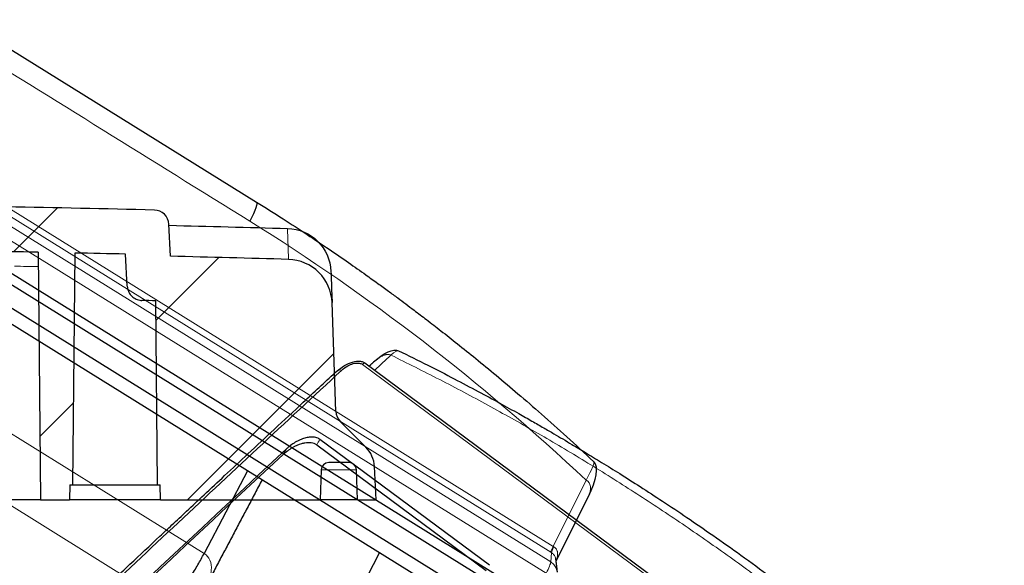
# Model space of a CAD drawing. Header units: millimetres. Extents: x -45 to 126, y 0 to 160.
# Tile 24 of 24: x 56 to 122, y 123 to 160. Entities that reach past the tile are written whole.
import ezdxf

# ---------------------------------------------------------------- set-up
doc = ezdxf.new("R2010")
doc.units = ezdxf.units.MM
doc.layers.get('0').update_dxf_attribs({"linetype": 'CONTINUOUS'})
for name, color, linetype, true_color in [('SX$18', 7, 'CONTINUOUS', 0xffffff), ('TOP$10', 7, 'CONTINUOUS', 0xffffff), ('TOP$13', 7, 'CONTINUOUS', 0xffffff)]:
    doc.layers.add(name, color=color, linetype=linetype, true_color=true_color)

# ---------------------------------------------------------------- blocks, each defined once
blk = doc.blocks.new('HATCH3')
at = {"color": 251, "linetype": 'CONTINUOUS'}
for p, q in [((55.735046, 144.228399), (58.677228, 147.170581)), ((65.303197, 139.654415), (69.493867, 143.845084)), ((67.384643, 127.593725), (77.195854, 137.404936)), ((57.501303, 131.852521), (59.745217, 134.096435))]:
    blk.add_line(p, q, dxfattribs=at)

msp = doc.modelspace()

# ---------------------------------------------------------------- linework, layer by layer
at = {"layer": 'SX$18', "color": 18, "linetype": 'CONTINUOUS'}
for p, q in [((66.259, 143.927), (66.146, 146.079)), ((57.394, 144.196), (57.538, 127.594)), ((59.833, 144.146), (59.697, 128.594)), ((63.36, 141.916), (63.247, 144.071)), ((65.38, 128.594), (65.272, 140.945)), ((77.331, 133.523), (77.077, 140.819)), ((79.338, 131.137), (77.624, 132.851)), ((78.218, 130.094), (76.859, 130.094)), ((76.359, 129.611), (76.288, 127.594)), ((78.788, 127.594), (78.718, 129.611)), ((80.038, 127.594), (79.921, 129.827)), ((59.506, 128.594), (59.488, 127.594)), ((59.506, 128.594), (59.697, 128.594)), ((59.697, 128.594), (62.538, 128.594)), ((62.538, 128.594), (65.38, 128.594)), ((65.38, 128.594), (65.571, 128.594)), ((65.588, 127.594), (65.571, 128.594)), ((57.538, 127.594), (45.363, 127.594)), ((57.538, 127.594), (59.488, 127.594)), ((65.588, 127.594), (59.488, 127.594)), ((65.588, 127.594), (76.288, 127.594)), ((78.788, 127.594), (80.038, 127.594))]:
    msp.add_line(p, q, dxfattribs=at)
at = {"layer": 'SX$18', "color": 172, "linetype": 'CONTINUOUS'}
for p, q in [((74.163, 143.718), (74.163, 143.719)), ((64.335, 140.967), (64.335, 140.967)), ((65.272, 140.945), (65.272, 140.945))]:
    msp.add_line(p, q, dxfattribs=at)
at = {"layer": 'SX$18', "color": 18, "linetype": 'CONTINUOUS'}
for centre, radius, start, end in [((17.538, -1852.406), 2000, 88.635289, 88.919078), ((65.148, 146.027), 1, 3, 88.63529), ((17.538, -1852.406), 1997, 88.856444, 89.085235), ((17.538, -1852.406), 1997, 88.688456, 88.786442), ((78.331, 133.558), 1, 182, 225), ((77.924, 129.722), 2, 3, 45), ((76.859, 129.594), 0.5, 90, 178), ((78.218, 129.594), 0.5, 2, 90)]:
    msp.add_arc(centre, radius, start, end, dxfattribs=at)
at = {"layer": 'SX$18', "color": 18, "linetype": 'CONTINUOUS', "extrusion": (0, 0, -1)}
for centre, radius, start, end in [((-17.538, -1852.906), 1999.5, 91.393108, 91.620722), ((-74.006, 142.795), 3, 91.62072, 178)]:
    msp.add_arc(centre, radius, start, end, dxfattribs=at)
at = {"layer": 'SX$18', "color": 18, "linetype": 'CONTINUOUS', "lineweight": 5}
for points, knots in [([(74.163, 143.719), (74.161, 143.767), (74.152, 144.032), (74.137, 144.469), (74.12, 144.952), (74.107, 145.328), (74.098, 145.595), (74.092, 145.763), (74.091, 145.783), (74.091, 145.794)], [0, 0, 0, 0, 0.034939, 0.195737, 0.356532, 0.51734, 0.678177, 0.839059, 1, 1, 1, 1]), ([(76.362, 129.611), (76.779, 129.611), (77.165, 129.611), (77.886, 129.611), (78.189, 129.611), (78.605, 129.611), (78.718, 129.611), (78.718, 129.611)], [0, 0, 0, 0, 0.298184, 0.298184, 0.649037, 0.649037, 1, 1, 1, 1])]:
    msp.add_open_spline(points, degree=3, knots=knots, dxfattribs=at)
at = {"layer": 'SX$18', "color": 18, "linetype": 'CONTINUOUS'}
for points in [[(74.163, 143.719), (71.528, 143.793), (68.894, 143.863), (66.259, 143.927)], [(77.004, 142.9), (77.004, 142.899), (77.028, 142.205), (77.077, 140.819)], [(65.272, 140.945), (64.96, 140.952), (64.648, 140.96), (64.335, 140.967)]]:
    msp.add_open_spline(points, degree=3, dxfattribs=at)
at = {"layer": 'SX$18', "color": 18, "linetype": 'CONTINUOUS', "lineweight": 5}
msp.add_open_spline([(55.792, 143.262), (56.328, 143.252), (56.865, 143.241), (57.402, 143.231)], degree=3, dxfattribs=at)
at = {"layer": 'SX$18', "color": 18, "linetype": 'CONTINUOUS'}
for points, knots in [([(77.077, 140.819), (77.05, 141.579), (76.728, 142.313), (75.66, 143.377), (74.924, 143.697), (74.163, 143.718)], [0, 0, 0, 0, 0.5, 0.5, 1, 1, 1, 1]), ([(63.36, 141.916), (63.366, 141.804), (63.391, 141.691), (63.477, 141.483), (63.538, 141.386), (63.687, 141.218), (63.777, 141.146), (63.973, 141.037), (64.082, 140.999), (64.24, 140.973), (64.288, 140.968), (64.335, 140.967)], [0, 0, 0, 0, 0.22639, 0.22639, 0.452791, 0.452791, 0.678998, 0.678998, 0.904789, 0.904789, 1, 1, 1, 1]), ([(78.788, 127.594), (78.788, 127.594), (78.12, 127.594), (76.765, 127.594), (76.303, 127.594)], [0, 0, 0, 0, 0.687005, 1, 1, 1, 1])]:
    msp.add_open_spline(points, degree=3, knots=knots, dxfattribs=at)
at = {"layer": 'TOP$10', "color": 18, "linetype": 'CONTINUOUS', "lineweight": 5}
msp.add_line((79.114, 136.675, 46.118), (121.949, 104.871, -90.929), dxfattribs=at)
at = {"layer": 'TOP$10', "color": 18, "linetype": 'CONTINUOUS'}
for p, q in [((79.284, 136.777, 45.923), (122.12, 104.973, -91.124)), ((87.634, 123.207, 7.922), (76.262, 131.65, 44.305)), ((76.047, 131.278, 44.179), (87.395, 122.853, 7.872))]:
    msp.add_line(p, q, dxfattribs=at)
at = {"layer": 'TOP$10', "color": 18, "linetype": 'CONTINUOUS', "extrusion": (-0.748205, 0.555505, -0.362771)}
msp.add_arc((-156.086, 45.439), 3, 117.61283, 176.1196, dxfattribs=at)
at = {"layer": 'TOP$10', "color": 18, "linetype": 'CONTINUOUS', "lineweight": 5, "extrusion": (-0.748205, 0.555505, -0.362771)}
for centre, major_axis, ratio, start_param, end_param in [((79.81, 135.148, 42.343), (-1.725, -2.447, -0.189), 0.407594, 2.55729, 3.139455), ((78.688, 135.974, 45.923), (0.596, 0.803), 0.362771, 5.668352, 6.283201), ((77.284, 135.576, 48.209), (0.012, 0.558, 0.83), 0.760973, 6.275142, 7.261741)]:
    msp.add_ellipse(centre, major_axis=major_axis, ratio=ratio, start_param=start_param, end_param=end_param, dxfattribs=at)
at = {"layer": 'TOP$10', "color": 18, "linetype": 'CONTINUOUS', "extrusion": (-0.748205, 0.555505, -0.362771)}
for centre, major_axis, start_param, end_param in [((-772.465, -1266.224, -345.762), (1192.142, 1605.684), 5.627282, 5.661784), ((-772.328, -1265.969, -345.652), (1192.227, 1605.8), 5.627262, 5.661805)]:
    msp.add_ellipse(centre, major_axis=major_axis, ratio=0.362771, start_param=start_param, end_param=end_param, dxfattribs=at)
at = {"layer": 'TOP$10', "color": 18, "linetype": 'CONTINUOUS', "lineweight": 5, "extrusion": (-0.748205, 0.555505, -0.362771)}
msp.add_rational_spline([(79.842, 136.818, 44.835), (80.581, 137.509, 44.369), (81.026, 137.298, 43.128)], [0.87994874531, 0.843624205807, 0.999989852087], degree=2, dxfattribs=at)
at = {"layer": 'TOP$10', "color": 18, "linetype": 'CONTINUOUS', "lineweight": 5, "extrusion": (0.748205, -0.555505, 0.362771)}
msp.add_open_spline([(79.939, 136.291, 43.829), (80.301, 136.627, 43.596), (80.664, 136.963, 43.362), (81.026, 137.298, 43.128)], degree=3, dxfattribs=at)
at = {"layer": 'TOP$10', "color": 18, "linetype": 'CONTINUOUS', "lineweight": 5, "extrusion": (-0.748205, 0.555505, -0.362771)}
msp.add_open_spline([(81.026, 137.298, 43.128), (82.117, 136.757, 40.051), (84.298, 135.675, 33.896), (87.517, 133.959, 24.627), (90.698, 132.174, 15.334), (93.836, 130.314, 6.013), (96.933, 128.381, -3.335), (99.988, 126.373, -12.711), (103.005, 124.296, -22.112), (104.98, 122.85, -28.4), (105.968, 122.127, -31.544)], degree=3, knots=[0, 0, 0, 0, 0.125007, 0.249988, 0.374955, 0.499919, 0.624894, 0.749891, 0.874922, 1, 1, 1, 1], dxfattribs=at)
at = {"layer": 'TOP$10', "color": 18, "linetype": 'CONTINUOUS', "extrusion": (-0.748205, 0.555505, -0.362771)}
for points, knots in [([(81.535, 137.595, 42.535), (82.188, 137.277, 40.698), (83.437, 136.657, 37.174), (85.216, 135.744, 32.107), (86.824, 134.895, 27.49), (88.263, 134.114, 23.327), (89.461, 133.449, 19.838), (90.441, 132.894, 16.967), (91.227, 132.443, 14.656), (91.914, 132.044, 12.627), (92.544, 131.674, 10.76), (93.252, 131.254, 8.658), (94.119, 130.733, 6.071), (95.188, 130.08, 2.868), (96.405, 129.322, -0.804), (97.769, 128.455, -4.945), (99.266, 127.479, -9.526), (100.892, 126.392, -14.543), (102.641, 125.19, -19.993), (104.519, 123.861, -25.902), (105.807, 122.92, -29.998), (106.471, 122.427, -32.124)], [0, 0, 0, 0, 0.074681, 0.143167, 0.205459, 0.261556, 0.311459, 0.346323, 0.377362, 0.404578, 0.42804, 0.452484, 0.489147, 0.532031, 0.581136, 0.63646, 0.698004, 0.764504, 0.837003, 0.915502, 1, 1, 1, 1]), ([(77.293, 136.131, 49.041), (77.454, 136.279, 48.935), (77.792, 136.547, 48.647), (78.341, 136.828, 47.945), (78.788, 136.917, 47.162), (79.099, 136.879, 46.461), (79.227, 136.819, 46.105), (79.284, 136.777, 45.924)], [0, 0, 0, 0, 0.214395, 0.451766, 0.712477, 0.852858, 1, 1, 1, 1]), ([(77.71, 136.277, 48.404), (77.836, 136.394, 48.324), (78.101, 136.586, 48.071), (78.53, 136.761, 47.454), (78.881, 136.788, 46.77), (79.055, 136.719, 46.307), (79.114, 136.675, 46.118)], [0, 0, 0, 0, 0.279342, 0.516028, 0.792555, 1, 1, 1, 1]), ([(76.047, 131.278, 44.179), (75.995, 131.311, 44.337), (75.891, 131.375, 44.65), (75.692, 131.422, 45.131), (75.478, 131.434, 45.592), (75.256, 131.412, 46.016), (74.903, 131.33, 46.619), (74.382, 131.111, 47.358), (73.996, 130.795, 47.671), (73.801, 130.636, 47.828)], [0, 0, 0, 0, 0.107634, 0.213516, 0.315568, 0.411979, 0.501336, 0.749409, 1, 1, 1, 1]), ([(76.262, 131.65, 44.305), (76.222, 131.676, 44.428), (76.142, 131.728, 44.672), (75.995, 131.777, 45.05), (75.804, 131.808, 45.491), (75.558, 131.802, 45.99), (75.254, 131.741, 46.523), (74.933, 131.625, 47.008), (74.611, 131.461, 47.421), (74.352, 131.288, 47.691), (74.155, 131.134, 47.86), (74.063, 131.051, 47.923), (74.016, 131.009, 47.955)], [0, 0, 0, 0, 0.083468, 0.166073, 0.249232, 0.372829, 0.497513, 0.624037, 0.749391, 0.874228, 0.936929, 1, 1, 1, 1])]:
    msp.add_open_spline(points, degree=3, knots=knots, dxfattribs=at)
at = {"layer": 'TOP$10', "color": 18, "linetype": 'CONTINUOUS'}
msp.add_open_spline([(79.569, 136.565, 45.011), (79.881, 136.854, 44.81)], degree=1, dxfattribs=at)
at = {"layer": 'TOP$10', "color": 18, "linetype": 'CONTINUOUS', "extrusion": (0.748205, -0.555505, 0.362771)}
msp.add_open_spline([(37.113, 98.193, 73.816), (37.847, 98.896, 73.38), (39.234, 100.224, 72.554), (41.188, 102.093, 71.385), (42.896, 103.725, 70.36), (44.361, 105.123, 69.479), (45.587, 106.291, 68.74), (46.647, 107.301, 68.099), (47.627, 108.233, 67.506), (48.607, 109.165, 66.912), (50.467, 110.932, 65.782), (53.201, 113.526, 64.114), (56.361, 116.515, 62.174), (59.08, 119.081, 60.496), (61.327, 121.198, 59.104), (63.482, 123.225, 57.763), (65.143, 124.785, 56.725), (66.406, 125.969, 55.934), (67.392, 126.894, 55.316), (68.57, 127.997, 54.575), (69.943, 129.281, 53.71), (71.509, 130.744, 52.721), (73.268, 132.385, 51.606), (75.218, 134.202, 50.366), (76.58, 135.469, 49.497), (77.293, 136.131, 49.041)], degree=3, knots=[0, 0, 0, 0, 0.053665, 0.101415, 0.143251, 0.179173, 0.209181, 0.233563, 0.257403, 0.281537, 0.305965, 0.394998, 0.484373, 0.541248, 0.598111, 0.652629, 0.703061, 0.723092, 0.747807, 0.77747, 0.81208, 0.851639, 0.896145, 0.945599, 1, 1, 1, 1], dxfattribs=at)
at = {"layer": 'TOP$10', "color": 18, "linetype": 'CONTINUOUS', "lineweight": 5, "extrusion": (0.748205, -0.555505, 0.362771)}
msp.add_open_spline([(37.538, 98.346, 73.175), (39.489, 100.214, 72.011), (43.392, 103.951, 69.684), (49.201, 109.483, 66.173), (54.977, 114.961, 62.649), (60.717, 120.38, 59.11), (66.419, 125.74, 55.556), (72.088, 131.046, 51.989), (75.836, 134.533, 49.599), (77.71, 136.277, 48.404)], degree=3, knots=[0, 0, 0, 0, 0.142857, 0.285714, 0.428571, 0.571429, 0.714286, 0.857143, 1, 1, 1, 1], dxfattribs=at)
at = {"layer": 'TOP$10', "color": 18, "linetype": 'CONTINUOUS', "lineweight": 5, "extrusion": (-0.748205, 0.555505, -0.362771)}
for points in [[(76.262, 131.65, 44.305), (76.191, 131.526, 44.263), (76.119, 131.402, 44.221), (76.047, 131.278, 44.179)], [(73.801, 130.636, 47.828), (73.873, 130.761, 47.87), (73.945, 130.885, 47.913), (74.016, 131.009, 47.955)]]:
    msp.add_open_spline(points, degree=3, dxfattribs=at)
at = {"layer": 'TOP$13', "color": 18, "linetype": 'CONTINUOUS'}
for p, q in [((52.348, 159.789, -108.385), (72.021, 147.561, -45.454)), ((46.816, 148.244, -104.594), (90.588, 121.037, 35.43)), ((90.132, 120.543, 35.086), (46.36, 147.751, -104.938)), ((45.448, 146.764, -105.626), (89.22, 119.556, 34.397)), ((82.923, 122.381, 15.816), (50.742, 142.384, -87.128)), ((71.413, 129.535, -21.003), (68.508, 124.003, -19.771)), ((94.23, 127.797, 34.139), (92.075, 123.476, 35.363)), ((76.842, 117.453, 8.852), (80.257, 124.038, 7.289))]:
    msp.add_line(p, q, dxfattribs=at)
at = {"layer": 'TOP$13', "color": 18, "linetype": 'CONTINUOUS', "lineweight": 5}
for p, q in [((48.068, 151.222, -105.976), (91.726, 124.086, 33.683)), ((91.885, 124.477, 33.488), (48.227, 151.614, -106.171)), ((91.731, 123.433, 34.631), (47.959, 150.641, -105.393)), ((47.655, 149.883, -105.008), (91.427, 122.675, 35.015)), ((39.907, 136.942, -104.324), (66.242, 120.573, -20.08)), ((68.508, 124.003, -19.771), (47.523, 137.047, -86.902)), ((94.101, 128.921, 32.229), (91.885, 124.477, 33.488)), ((91.731, 123.433, 34.631), (91.783, 124.052, 33.863))]:
    msp.add_line(p, q, dxfattribs=at)
at = {"layer": 'TOP$13', "color": 18, "linetype": 'CONTINUOUS', "extrusion": (0.797028, -0.495411, -0.345419)}
msp.add_arc((157.498, 33.483), 3, 3.95027, 74.82428, dxfattribs=at)
msp.add_ellipse((70.437, 145.013, -45.454), major_axis=(1.584, 2.548), ratio=0.345419, start_param=0.000004, end_param=0.979758, dxfattribs=at)
at = {"layer": 'TOP$13', "color": 18, "linetype": 'CONTINUOUS', "lineweight": 5, "extrusion": (0.797028, -0.495411, -0.345419)}
for centre, major_axis, ratio, start_param, end_param in [((92.966, 127.658, 31.422), (1.641, 2.504, 0.194), 0.302993, 6.276593, 7.240572), ((92.966, 127.658, 31.422), (-1.264, -0.139, -2.717), 0.51056, 2.007209, 3.141573), ((92.263, 124.898, 33.757), (-0.528, -0.849), 0.345419, 0.229267, 0.979758), ((92.32, 124.865, 33.937), (-0.522, -0.853, 0.018), 0.413803, 0.236471, 0.986596), ((90.657, 121.808, 34.484), (1.056, 1.699), 0.345419, 0.229267, 0.962305)]:
    msp.add_ellipse(centre, major_axis=major_axis, ratio=ratio, start_param=start_param, end_param=end_param, dxfattribs=at)
at = {"layer": 'TOP$13', "color": 18, "linetype": 'CONTINUOUS', "lineweight": 5}
msp.add_open_spline([(51.9, 158.504, -107.577), (58.457, 154.428, -86.6), (65.015, 150.352, -65.623), (71.572, 146.276, -44.646)], degree=3, dxfattribs=at)
at = {"layer": 'TOP$13', "color": 18, "linetype": 'CONTINUOUS', "extrusion": (-0.797028, 0.495411, 0.345419)}
msp.add_open_spline([(72.017, 147.563, -45.468), (72.612, 147.193, -43.562), (73.749, 146.474, -39.908), (75.368, 145.418, -34.657), (76.83, 144.436, -29.876), (78.138, 143.535, -25.567), (79.225, 142.769, -21.957), (80.115, 142.13, -18.988), (80.828, 141.612, -16.599), (81.452, 141.153, -14.502), (82.023, 140.727, -12.574), (82.665, 140.245, -10.402), (83.451, 139.647, -7.73), (84.418, 138.898, -4.424), (85.52, 138.03, -0.635), (86.754, 137.037, 3.636), (88.108, 135.921, 8.358), (89.576, 134.68, 13.527), (91.155, 133.309, 19.136), (92.848, 131.794, 25.215), (94.008, 130.724, 29.426), (94.605, 130.163, 31.61)], degree=3, knots=[0, 0, 0, 0, 0.074681, 0.143167, 0.205459, 0.261556, 0.311459, 0.346323, 0.377362, 0.404577, 0.42804, 0.452483, 0.489147, 0.532031, 0.581136, 0.63646, 0.698004, 0.764504, 0.837003, 0.915502, 1, 1, 1, 1], dxfattribs=at)
at = {"layer": 'TOP$13', "color": 18, "linetype": 'CONTINUOUS', "lineweight": 5, "extrusion": (-0.797028, 0.495411, 0.345419)}
msp.add_open_spline([(71.572, 146.276, -44.646), (79.526, 141.331, -19.201), (87.044, 135.54, 6.451), (94.101, 128.921, 32.229)], degree=3, dxfattribs=at)
at = {"layer": 'TOP$13', "color": 18, "linetype": 'CONTINUOUS'}
for points in [[(72.385, 128.931, -17.893), (68.643, 121.841, -16.361)], [(92.053, 123.66, 35.048), (92.161, 122.74, 36.615)]]:
    msp.add_open_spline(points, degree=1, dxfattribs=at)
at = {"layer": 'TOP$13', "color": 18, "linetype": 'CONTINUOUS', "lineweight": 5, "extrusion": (0.797028, -0.495411, -0.345419)}
msp.add_open_spline([(91.726, 124.086, 33.683), (91.745, 124.074, 33.744), (91.764, 124.063, 33.804), (91.783, 124.052, 33.863)], degree=3, dxfattribs=at)
at = {"layer": 'TOP$13', "color": 18, "linetype": 'CONTINUOUS', "lineweight": 5, "extrusion": (-0.797028, 0.495411, 0.345419)}
for points, knots in [([(91.783, 124.052, 33.863), (91.808, 124.037, 33.943), (91.861, 124.006, 34.109), (91.947, 123.923, 34.426), (92.02, 123.803, 34.767), (92.049, 123.691, 34.994), (92.056, 123.638, 35.087)], [0, 0, 0, 0, 0.170549, 0.355797, 0.713859, 1, 1, 1, 1]), ([(92.081, 123.498, 35.344), (92.094, 123.531, 35.329), (92.138, 123.645, 35.266), (92.187, 123.834, 35.109), (92.194, 124.004, 34.88), (92.175, 124.125, 34.662), (92.139, 124.236, 34.421), (92.069, 124.358, 34.083), (91.975, 124.421, 33.776), (91.928, 124.452, 33.623)], [0, 0, 0, 0, 0.073792, 0.258997, 0.44418, 0.536887, 0.629574, 0.814785, 1, 1, 1, 1]), ([(68.676, 121.904, -16.374), (68.856, 122.246, -16.449), (69.132, 123.118, -17.063), (68.868, 123.783, -18.625), (68.508, 124.003, -19.771)], [0, 0, 0, 0, 0.388143, 1, 1, 1, 1]), ([(92.16, 122.747, 36.604), (92.157, 122.765, 36.573), (92.138, 122.874, 36.372), (92.088, 123.027, 36.036), (91.961, 123.253, 35.42), (91.826, 123.359, 34.955), (91.731, 123.433, 34.631)], [0, 0, 0, 0, 0.059595, 0.372251, 0.562798, 1, 1, 1, 1])]:
    msp.add_open_spline(points, degree=3, knots=knots, dxfattribs=at)
at = {"layer": 'TOP$13', "color": 18, "linetype": 'CONTINUOUS', "extrusion": (0.797028, -0.495411, -0.345419)}
msp.add_open_spline([(91.928, 124.452, 33.623), (91.913, 124.46, 33.578), (91.899, 124.468, 33.533), (91.885, 124.477, 33.488)], degree=3, dxfattribs=at)
msp.add_open_spline([(66.242, 120.573, -20.08), (66.312, 120.651, -20.033), (66.465, 120.824, -19.927), (66.771, 121.22, -19.788), (67.165, 121.772, -19.672), (67.626, 122.474, -19.615), (68.107, 123.263, -19.636), (68.374, 123.755, -19.726), (68.508, 124.003, -19.771)], degree=3, knots=[0, 0, 0, 0, 0.115558, 0.255276, 0.419046, 0.603392, 0.800657, 1, 1, 1, 1], dxfattribs=at)

# ---------------------------------------------------------------- block references
at = {"layer": 'SX$18', "color": 251, "linetype": 'CONTINUOUS', "lineweight": -3}
msp.add_blockref('HATCH3', (0, 0), dxfattribs=at)

doc.saveas('drawing.dxf')
